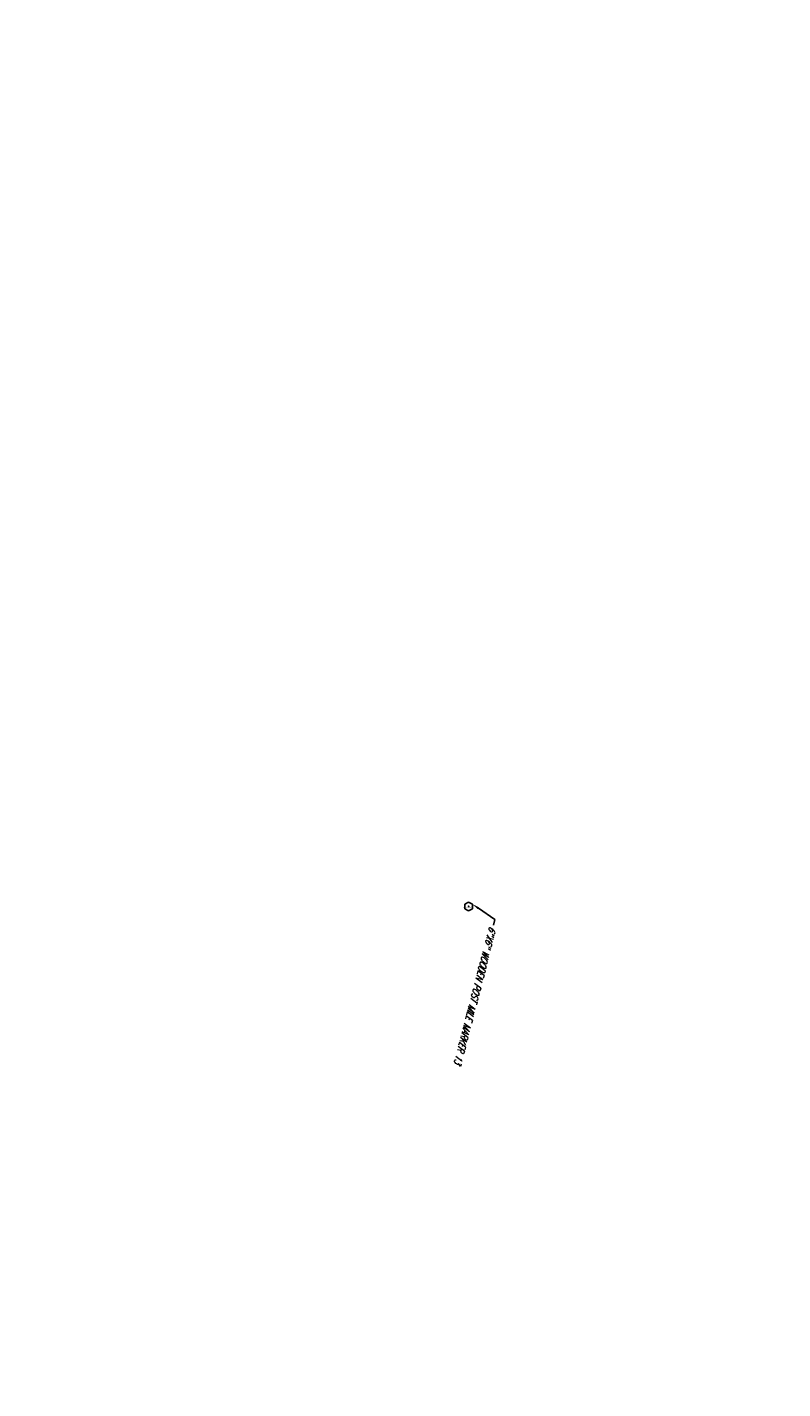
# Model space of a CAD drawing. Extents: x 0 to 213038, y 0 to 462006.
# Tile 72 of 107: x 168254 to 168507, y 438139 to 438595. Entities that reach past the tile are written whole.
import ezdxf
from ezdxf import colors
from ezdxf.entities.mleader import LeaderData, LeaderLine
from ezdxf.enums import TextEntityAlignment as Align
from ezdxf.math import Vec2, Vec3

# ---------------------------------------------------------------- set-up
doc = ezdxf.new("R2010")
doc.units = 0
doc.header["$LTSCALE"] = 20
doc.header["$MEASUREMENT"] = 0
doc.layers.get('0').update_dxf_attribs({"linetype": 'CONTINUOUS'})
for name, color, linetype in [('PNTDESC', 3, 'CONTINUOUS'), ('PNTELEV', 5, 'CONTINUOUS'), ('PNTNO', 7, 'CONTINUOUS'), ('PNTS_DTU-4-30-2025', 1, 'CONTINUOUS'), ('PV_X_TEXT', 2, 'CONTINUOUS'), ('RD_X_BLOCKS', 1, 'CONTINUOUS'), ('RD_X_TEXT', 2, 'CONTINUOUS')]:
    doc.layers.add(name, color=color, linetype=linetype)
doc.styles.add('PTXT', font='TXT')
doc.styles.add('romans', font='romans.shx', dxfattribs={"width": 0.75, "oblique": 22.5})

# ---------------------------------------------------------------- blocks, each defined once
blk = doc.blocks.new('SRVPNO1')
at = {"layer": 'PNTDESC', "style": 'PTXT'}
blk.add_attdef('DESC2', text='', height=1, dxfattribs=at).set_placement((0, -1.75), align=Align.CENTER)
at = {"layer": 'PNTELEV', "style": 'PTXT'}
blk.add_attdef('ELEV2', (1.5, -0.5), '', height=1, dxfattribs=at)
at = {"layer": 'PNTNO', "style": 'PTXT'}
blk.add_attdef('PT#', text='', height=1, dxfattribs=at).set_placement((0, 0.75), align=Align.CENTER)
blk = doc.blocks.new('POST')
at = {"color": 32, "lineweight": -2}
for p, q in [((0, 0.075), (-0.065, 0.037)), ((-0.065, 0.037), (-0.065, -0.038)), ((0.065, 0.037), (0, 0.075)), ((0.065, -0.038), (0.065, 0.037)), ((-0.065, -0.038), (0, -0.075)), ((0, -0.075), (0.065, -0.038))]:
    blk.add_line(p, q, dxfattribs=at)

msp = doc.modelspace()

# ---------------------------------------------------------------- linework, layer by layer
at = {"layer": 'PNTS_DTU-4-30-2025'}
msp.add_point((168402.19, 438300.29, 1214.12), dxfattribs=at)

# ---------------------------------------------------------------- block references
at = {"layer": 'PNTS_DTU-4-30-2025', "xscale": 0.2, "yscale": 0.2, "zscale": 0.2}
msp.add_blockref('SRVPNO1', (168402.19, 438300.29, 1214.12), dxfattribs=at).add_auto_attribs({'PT#': 'V121', 'ELEV2': '1214.125', 'DESC2': 'POST-6"X6"WOODEN#13'})
at = {"layer": 'RD_X_BLOCKS', "xscale": 20, "yscale": 20, "zscale": 20}
msp.add_blockref('POST', (168402.19, 438300.29, 1214.12), dxfattribs=at)
msp.add_blockref('POST', (168402.19, 438300.29, 1214.12), dxfattribs=at)

# ---------------------------------------------------------------- leaders
at = {"layer": 'PV_X_TEXT'}
ml = msp.add_multileader_mtext('Standard', dxfattribs=at)
ml.set_content('GRAVEL DEPOSITS', color=256, style='romans')
ml.set_leader_properties(color=1, linetype='CONTINUOUS', lineweight=-1)
ml.build(insert=Vec2(0, 0))
ml.multileader.update_dxf_attribs({"text_right_attachment_type": 3, "dogleg_length": 0.1, "arrow_head_size": 2.4, "scale": 20})
ctx = ml.context
ctx.base_point, ctx.scale, ctx.char_height, ctx.arrow_head_size, ctx.landing_gap_size, ctx.plane_origin, ctx.plane_x_axis, ctx.plane_y_axis = Vec3(168323.28, 437911.06), 20, 2.4, 2.4, 0.6, Vec3(168323.24, 437875.01), Vec3(-0.258718, -0.965953), Vec3(0.965953, -0.258718)
ctx.right_attachment, ctx.text_align_type = 3, 2
notes = []
notes.append((ctx, [(0, (1, 1, 0), (168316.19, 437884.6), (0.258718, 0.965953), 2, [(0, [(168304.41, 437876.55)], 0, [])])]))
ctx.mtext.insert, ctx.mtext.text_direction, ctx.mtext.rotation, ctx.mtext.width, ctx.mtext.alignment, ctx.mtext.flow_direction = Vec3(168318.02, 437886.8), Vec3(-0.258718, -0.965953), 4.450694, 36.5924, 3, 5
ml = msp.add_multileader_mtext('Standard', dxfattribs=at)
ml.set_content('GRAVEL DEPOSITS', color=256, style='romans')
ml.set_leader_properties(color=1, linetype='CONTINUOUS', lineweight=-1)
ml.build(insert=Vec2(0, 0))
ml.multileader.update_dxf_attribs({"text_right_attachment_type": 3, "dogleg_length": 0.1, "arrow_head_size": 2.4, "scale": 20})
ctx = ml.context
ctx.base_point, ctx.scale, ctx.char_height, ctx.arrow_head_size, ctx.landing_gap_size, ctx.plane_origin, ctx.plane_x_axis, ctx.plane_y_axis = Vec3(168262.4, 437899.56, 1212.42), 20, 2.4, 2.4, 0.6, Vec3(168256.24, 437871.3, 1212.42), Vec3(-0.2477, -0.968837), Vec3(0.968837, -0.2477)
ctx.right_attachment, ctx.text_align_type = 3, 2
notes.append((ctx, [(0, (1, 1, 0), (168255.62, 437873.02, 1212.42), (0.2477, 0.968837), 2, [(0, [(168274.83, 437872.8, 1212.42)], 0, [])])]))
ctx.mtext.insert, ctx.mtext.text_direction, ctx.mtext.rotation, ctx.mtext.width, ctx.mtext.alignment, ctx.mtext.flow_direction = Vec3(168257.43, 437875.24, 1212.42), Vec3(-0.2477, -0.968837), 4.462084, 24.8286, 3, 5
at = {"layer": 'RD_X_TEXT'}
ml = msp.add_multileader_mtext('Standard', dxfattribs=at)
ml.set_content('6"X6" WOODEN POST MILE MARKER 13', color=256, style='romans')
ml.set_leader_properties(color=1, linetype='CONTINUOUS', lineweight=-1)
ml.build(insert=Vec2(0, 0))
ml.multileader.update_dxf_attribs({"text_right_attachment_type": 3, "dogleg_length": 0.1, "arrow_head_size": 2.4, "scale": 20})
ctx = ml.context
ctx.base_point, ctx.scale, ctx.char_height, ctx.arrow_head_size, ctx.landing_gap_size, ctx.plane_origin, ctx.plane_x_axis, ctx.plane_y_axis = Vec3(168410.49, 438294.01, 1214.12), 20, 2.4, 2.4, 0.6, Vec3(168409.16, 438312.78, 1214.12), Vec3(-0.250972, -0.967994), Vec3(0.967994, -0.250972)
ctx.right_attachment = 3
notes.append((ctx, [(0, (1, 1, 0), (168410.99, 438295.95, 1214.12), (-0.250972, -0.967994), 2, [(0, [(168403.49, 438301.04, 1214.12)], 0, [])])]))
ctx.mtext.insert, ctx.mtext.text_direction, ctx.mtext.rotation, ctx.mtext.flow_direction = Vec3(168411.5, 438293.13, 1214.12), Vec3(-0.250972, -0.967994), 4.458705, 5
for ctx, leaders in notes:
    for number, flags, end, landing, length, lines in leaders:
        leader = LeaderData()
        leader.index, (leader.has_last_leader_line, leader.has_dogleg_vector, leader.attachment_direction) = number, flags
        leader.last_leader_point, leader.dogleg_vector, leader.dogleg_length = Vec3(end), Vec3(landing), length
        for number, points, colour, breaks in lines:
            line = LeaderLine()
            line.index, line.vertices, line.color, line.breaks = number, Vec3.list(points), colors.encode_raw_color(colour), breaks
            leader.lines.append(line)
        ctx.leaders.append(leader)

doc.saveas('drawing.dxf')
